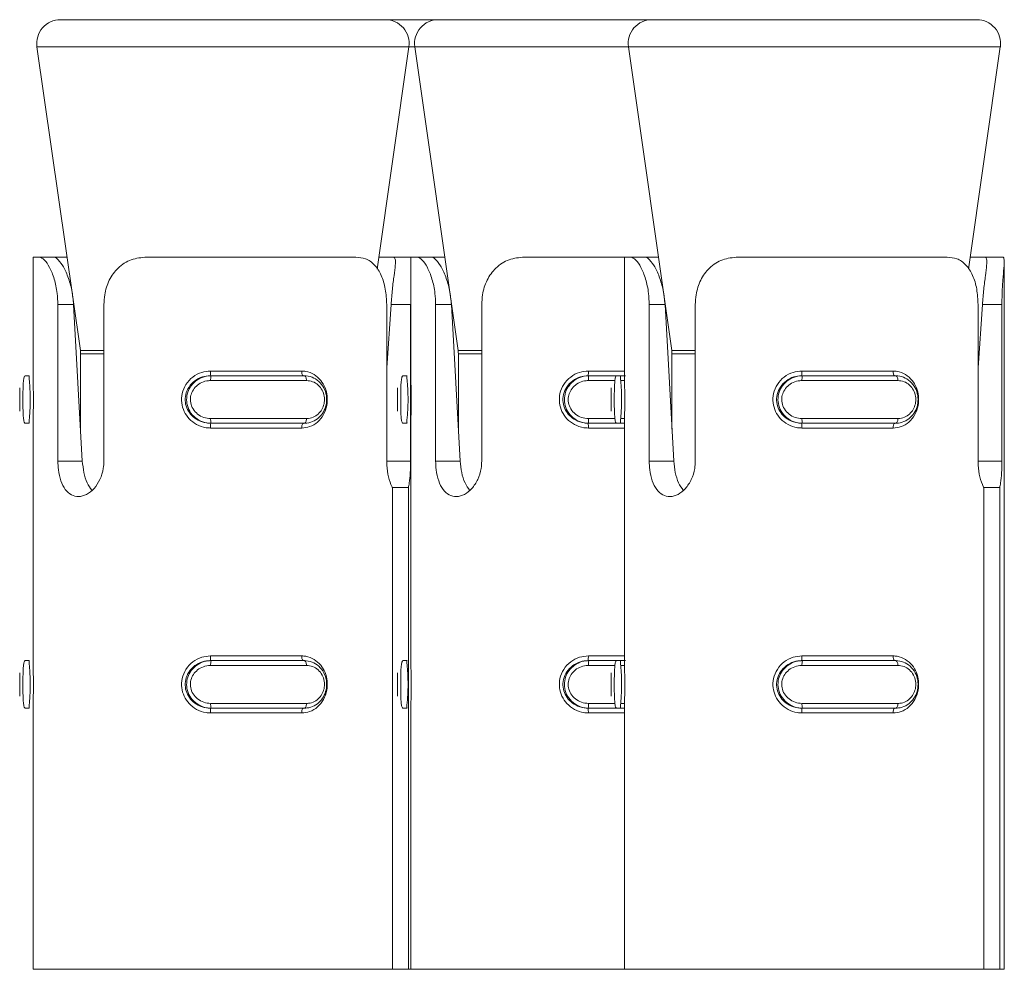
# Model space of a CAD drawing. Header units: millimetres. Extents: x -136 to 1613, y -2821 to -510.
# Tile 43 of 69: x 144 to 165, y -530 to -510. Entities that reach past the tile are written whole.
import ezdxf

# ---------------------------------------------------------------- set-up
doc = ezdxf.new("R2010")
doc.units = ezdxf.units.MM

msp = doc.modelspace()

# ---------------------------------------------------------------- linework, layer by layer
at = {"color": 7, "linetype": 'Continuous', "lineweight": 15}
for p, q in [((144.659, -510.448), (151.506, -510.448)), ((151.506, -510.448), (152.619, -510.448)), ((152.619, -510.448), (157.119, -510.448)), ((157.119, -510.448), (163.966, -510.448)), ((144.164, -511.019), (145.078, -517.413)), ((151.332, -515.703), (152.001, -511.019)), ((152.124, -511.019), (153.037, -517.413)), ((156.624, -511.019), (157.537, -517.413)), ((163.791, -515.703), (164.46, -511.019)), ((144.083, -515.448), (144.083, -517.992)), ((144.083, -515.448), (144.209, -515.448)), ((144.209, -515.448), (144.515, -515.448)), ((144.515, -515.448), (144.797, -515.448)), ((146.476, -515.448), (150.883, -515.448)), ((151.369, -515.448), (151.68, -515.448)), ((152.042, -515.448), (151.68, -515.448)), ((152.042, -515.448), (152.042, -517.992)), ((152.042, -515.448), (152.168, -515.448)), ((152.168, -515.448), (152.474, -515.448)), ((152.474, -515.448), (152.756, -515.448)), ((154.435, -515.448), (156.542, -515.448)), ((156.542, -515.448), (156.542, -517.992)), ((156.542, -515.448), (156.668, -515.448)), ((156.668, -515.448), (156.974, -515.448)), ((156.974, -515.448), (157.256, -515.448)), ((158.935, -515.448), (163.342, -515.448)), ((163.828, -515.448), (164.139, -515.448)), ((164.518, -515.448), (164.139, -515.448)), ((164.542, -530.448), (164.542, -515.548)), ((144.604, -519.743), (144.604, -516.448)), ((144.604, -516.448), (144.937, -516.448)), ((144.937, -516.448), (145.12, -519.743)), ((145.575, -516.448), (145.575, -519.743)), ((151.532, -519.743), (151.532, -516.448)), ((151.532, -517.784), (151.624, -516.448)), ((152.036, -516.448), (151.624, -516.448)), ((152.036, -516.448), (152.036, -519.743)), ((152.563, -519.743), (152.563, -516.448)), ((152.563, -516.448), (152.896, -516.448)), ((152.896, -516.448), (153.08, -519.743)), ((153.534, -516.448), (153.534, -519.743)), ((157.063, -519.743), (157.063, -516.448)), ((157.063, -516.448), (157.396, -516.448)), ((157.396, -516.448), (157.58, -519.743)), ((158.034, -516.448), (158.034, -519.743)), ((163.991, -519.743), (163.991, -516.448)), ((163.991, -517.784), (164.083, -516.448)), ((164.495, -516.448), (164.083, -516.448)), ((164.495, -516.448), (164.495, -519.743)), ((145.083, -517.484), (145.083, -519.069)), ((153.042, -517.484), (153.042, -519.069)), ((157.542, -517.484), (157.542, -519.069)), ((144.002, -517.948), (143.914, -517.948)), ((147.815, -517.948), (147.832, -517.948)), ((147.822, -517.848), (149.741, -517.848)), ((147.832, -517.948), (149.799, -517.948)), ((151.961, -517.948), (151.873, -517.948)), ((155.774, -517.948), (155.791, -517.948)), ((155.791, -517.948), (156.373, -517.948)), ((156.461, -517.948), (156.373, -517.948)), ((156.461, -517.948), (156.561, -517.948)), ((160.274, -517.948), (160.291, -517.948)), ((160.281, -517.848), (162.2, -517.848)), ((160.291, -517.948), (162.258, -517.948)), ((149.842, -518.048), (147.824, -518.048)), ((162.301, -518.048), (160.283, -518.048)), ((143.8, -518.205), (143.8, -518.694)), ((151.759, -518.205), (151.759, -518.694)), ((156.259, -518.205), (156.259, -518.694)), ((144.002, -518.948), (143.914, -518.948)), ((144.083, -518.912), (144.083, -523.992)), ((147.815, -518.948), (147.832, -518.948)), ((147.824, -518.848), (149.842, -518.848)), ((149.799, -518.948), (147.832, -518.948)), ((151.961, -518.948), (151.873, -518.948)), ((152.042, -518.912), (152.042, -523.992)), ((155.774, -518.948), (155.791, -518.948)), ((156.373, -518.948), (155.791, -518.948)), ((156.461, -518.948), (156.373, -518.948)), ((156.542, -518.948), (156.461, -518.948)), ((156.542, -518.912), (156.542, -523.992)), ((160.274, -518.948), (160.291, -518.948)), ((160.283, -518.848), (162.301, -518.848)), ((162.258, -518.948), (160.291, -518.948)), ((149.741, -519.048), (147.822, -519.048)), ((162.2, -519.048), (160.281, -519.048)), ((144.604, -519.743), (145.12, -519.743)), ((152.563, -519.743), (153.08, -519.743)), ((157.063, -519.743), (157.58, -519.743)), ((151.653, -530.448), (151.653, -520.302)), ((151.653, -520.302), (151.989, -520.302)), ((151.989, -520.302), (151.989, -530.448)), ((164.112, -530.448), (164.112, -520.302)), ((164.112, -520.302), (164.448, -520.302)), ((164.448, -520.302), (164.448, -530.448)), ((144.002, -523.948), (143.914, -523.948)), ((147.815, -523.948), (147.832, -523.948)), ((147.822, -523.848), (149.741, -523.848)), ((147.832, -523.948), (149.799, -523.948)), ((151.961, -523.948), (151.873, -523.948)), ((155.774, -523.948), (155.791, -523.948)), ((155.791, -523.948), (156.373, -523.948)), ((156.461, -523.948), (156.373, -523.948)), ((156.461, -523.948), (156.561, -523.948)), ((160.274, -523.948), (160.291, -523.948)), ((160.281, -523.848), (162.2, -523.848)), ((160.291, -523.948), (162.258, -523.948)), ((149.842, -524.048), (147.824, -524.048)), ((162.301, -524.048), (160.283, -524.048)), ((143.8, -524.205), (143.8, -524.694)), ((151.759, -524.205), (151.759, -524.694)), ((156.259, -524.205), (156.259, -524.694)), ((144.002, -524.948), (143.914, -524.948)), ((144.083, -524.912), (144.083, -530.448)), ((147.815, -524.948), (147.832, -524.948)), ((147.824, -524.848), (149.842, -524.848)), ((149.799, -524.948), (147.832, -524.948)), ((151.961, -524.948), (151.873, -524.948)), ((152.042, -524.912), (152.042, -530.448)), ((155.774, -524.948), (155.791, -524.948)), ((156.373, -524.948), (155.791, -524.948)), ((156.461, -524.948), (156.373, -524.948)), ((156.542, -524.948), (156.461, -524.948)), ((156.542, -524.912), (156.542, -530.448)), ((160.274, -524.948), (160.291, -524.948)), ((160.283, -524.848), (162.301, -524.848)), ((162.258, -524.948), (160.291, -524.948)), ((149.741, -525.048), (147.822, -525.048)), ((162.2, -525.048), (160.281, -525.048)), ((144.083, -530.448), (151.653, -530.448)), ((151.989, -530.448), (151.653, -530.448)), ((151.989, -530.448), (152.042, -530.448)), ((152.042, -530.448), (156.542, -530.448)), ((156.542, -530.448), (164.112, -530.448)), ((164.448, -530.448), (164.112, -530.448)), ((164.448, -530.448), (164.542, -530.448))]:
    msp.add_line(p, q, dxfattribs=at)
at = {"color": 8, "linetype": 'Continuous', "lineweight": 15}
for p, q in [((144.743, -511.019), (144.164, -511.019)), ((152.001, -511.019), (144.743, -511.019)), ((152.124, -511.019), (152.001, -511.019)), ((152.702, -511.019), (152.124, -511.019)), ((156.624, -511.019), (152.702, -511.019)), ((157.202, -511.019), (156.624, -511.019)), ((164.46, -511.019), (157.202, -511.019)), ((145.078, -517.413), (145.521, -517.413)), ((145.575, -517.484), (145.083, -517.484)), ((145.521, -517.413), (145.575, -517.413)), ((153.037, -517.413), (153.48, -517.413)), ((153.534, -517.484), (153.042, -517.484)), ((153.48, -517.413), (153.534, -517.413)), ((157.537, -517.413), (157.98, -517.413)), ((158.034, -517.484), (157.542, -517.484)), ((157.98, -517.413), (158.034, -517.413)), ((155.781, -517.848), (156.542, -517.848)), ((156.344, -518.048), (155.783, -518.048)), ((156.552, -518.048), (156.469, -518.048)), ((155.783, -518.848), (156.349, -518.848)), ((156.471, -518.848), (156.553, -518.848)), ((156.542, -519.048), (155.781, -519.048)), ((152.036, -519.743), (151.532, -519.743)), ((164.495, -519.743), (163.991, -519.743)), ((155.781, -523.848), (156.542, -523.848)), ((156.344, -524.048), (155.783, -524.048)), ((156.552, -524.048), (156.469, -524.048)), ((155.783, -524.848), (156.349, -524.848)), ((156.471, -524.848), (156.553, -524.848)), ((156.542, -525.048), (155.781, -525.048))]:
    msp.add_line(p, q, dxfattribs=at)
at = {"color": 7, "linetype": 'Continuous', "lineweight": 15, "flags": 128}
for points in [[(149.741, -517.848), (149.742, -517.868), (149.744, -517.887), (149.748, -517.904), (149.753, -517.919), (149.759, -517.932), (149.766, -517.941), (149.774, -517.946), (149.782, -517.948)], [(149.799, -517.948), (149.807, -517.95), (149.815, -517.956), (149.823, -517.965), (149.829, -517.978), (149.835, -517.993), (149.838, -518.01), (149.841, -518.029), (149.842, -518.048)], [(162.2, -517.848), (162.201, -517.868), (162.203, -517.887), (162.207, -517.904), (162.212, -517.919), (162.218, -517.932), (162.226, -517.941), (162.233, -517.946), (162.241, -517.948)], [(162.258, -517.948), (162.267, -517.95), (162.275, -517.956), (162.282, -517.965), (162.288, -517.978), (162.294, -517.993), (162.298, -518.01), (162.3, -518.029), (162.301, -518.048)], [(149.782, -518.948), (149.774, -518.95), (149.766, -518.956), (149.759, -518.965), (149.753, -518.978), (149.748, -518.993), (149.744, -519.01), (149.742, -519.029), (149.741, -519.048)], [(149.842, -518.848), (149.841, -518.868), (149.838, -518.887), (149.835, -518.904), (149.829, -518.919), (149.823, -518.932), (149.815, -518.941), (149.807, -518.946), (149.799, -518.948)], [(162.241, -518.948), (162.233, -518.95), (162.226, -518.956), (162.218, -518.965), (162.212, -518.978), (162.207, -518.993), (162.203, -519.01), (162.201, -519.029), (162.2, -519.048)], [(162.301, -518.848), (162.3, -518.868), (162.298, -518.887), (162.294, -518.904), (162.288, -518.919), (162.282, -518.932), (162.275, -518.941), (162.267, -518.946), (162.258, -518.948)], [(149.741, -523.848), (149.742, -523.868), (149.744, -523.887), (149.748, -523.904), (149.753, -523.919), (149.759, -523.932), (149.766, -523.941), (149.774, -523.946), (149.782, -523.948)], [(149.799, -523.948), (149.807, -523.95), (149.815, -523.956), (149.823, -523.965), (149.829, -523.978), (149.835, -523.993), (149.838, -524.01), (149.841, -524.029), (149.842, -524.048)], [(162.2, -523.848), (162.201, -523.868), (162.203, -523.887), (162.207, -523.904), (162.212, -523.919), (162.218, -523.932), (162.226, -523.941), (162.233, -523.946), (162.241, -523.948)], [(162.258, -523.948), (162.267, -523.95), (162.275, -523.956), (162.282, -523.965), (162.288, -523.978), (162.294, -523.993), (162.298, -524.01), (162.3, -524.029), (162.301, -524.048)], [(149.782, -524.948), (149.774, -524.95), (149.766, -524.956), (149.759, -524.965), (149.753, -524.978), (149.748, -524.993), (149.744, -525.01), (149.742, -525.029), (149.741, -525.048)], [(149.842, -524.848), (149.841, -524.868), (149.838, -524.887), (149.835, -524.904), (149.829, -524.919), (149.823, -524.932), (149.815, -524.941), (149.807, -524.946), (149.799, -524.948)], [(162.241, -524.948), (162.233, -524.95), (162.226, -524.956), (162.218, -524.965), (162.212, -524.978), (162.207, -524.993), (162.203, -525.01), (162.201, -525.029), (162.2, -525.048)], [(162.301, -524.848), (162.3, -524.868), (162.298, -524.887), (162.294, -524.904), (162.288, -524.919), (162.282, -524.932), (162.275, -524.941), (162.267, -524.946), (162.258, -524.948)]]:
    msp.add_lwpolyline(points, dxfattribs=at)
at = {"color": 7, "linetype": 'Continuous', "lineweight": 15}
for centre, radius, start, end in [((144.659, -510.948), 0.5, 90, 188.1301), ((151.506, -510.948), 0.5, 351.8699, 90), ((152.619, -510.948), 0.5, 90, 188.1301), ((157.119, -510.948), 0.5, 90, 188.1301), ((163.966, -510.948), 0.5, 351.8699, 90), ((144.583, -517.484), 0.5, 0, 8.1301), ((152.542, -517.484), 0.5, 0, 8.1301), ((157.042, -517.484), 0.5, 0, 8.1301), ((147.434, -517.873), 0.388, 348.853, 3.6798), ((148.149, -518.024), 0.326, 166.684, 184.3684), ((155.393, -517.873), 0.389, 348.8556, 3.6687), ((156.108, -518.024), 0.326, 166.6773, 184.3751), ((159.893, -517.873), 0.389, 348.8556, 3.6687), ((160.608, -518.024), 0.326, 166.6773, 184.3751), ((147.434, -519.023), 0.388, 356.3177, 11.1496), ((148.149, -518.873), 0.326, 175.6354, 193.3122), ((155.393, -519.024), 0.389, 356.3287, 11.147), ((156.108, -518.873), 0.326, 175.6287, 193.3189), ((159.893, -519.024), 0.389, 356.3287, 11.147), ((160.608, -518.873), 0.326, 175.6287, 193.3189), ((147.434, -523.873), 0.388, 348.8449, 3.6856), ((148.15, -524.024), 0.327, 166.6974, 184.3577), ((155.393, -523.873), 0.388, 348.8475, 3.6745), ((156.109, -524.024), 0.327, 166.6907, 184.3644), ((159.893, -523.873), 0.388, 348.8475, 3.6745), ((160.609, -524.024), 0.327, 166.6907, 184.3644), ((147.435, -525.023), 0.388, 356.3112, 11.1583), ((148.15, -524.873), 0.327, 175.6423, 193.3026), ((155.393, -525.023), 0.388, 356.3223, 11.1557), ((156.109, -524.873), 0.327, 175.6356, 193.3093), ((159.893, -525.023), 0.388, 356.3223, 11.1557), ((160.609, -524.873), 0.327, 175.6356, 193.3093)]:
    msp.add_arc(centre, radius, start, end, dxfattribs=at)
for points, knots in [([(144.604, -516.448), (144.601, -516.369), (144.594, -516.18), (144.533, -515.9), (144.432, -515.654), (144.318, -515.494), (144.245, -515.45), (144.213, -515.449), (144.209, -515.448)], [0, 0, 0, 0, 0.14708, 0.351351, 0.555293, 0.760042, 0.971375, 1, 1, 1, 1]), ([(144.515, -515.448), (144.537, -515.454), (144.587, -515.468), (144.701, -515.606), (144.819, -515.849), (144.906, -516.14), (144.927, -516.348), (144.937, -516.448)], [0, 0, 0, 0, 0.173202, 0.40773, 0.615899, 0.81356, 1, 1, 1, 1]), ([(146.476, -515.448), (146.365, -515.459), (146.143, -515.48), (145.867, -515.659), (145.677, -515.922), (145.587, -516.2), (145.579, -516.38), (145.575, -516.448)], [0, 0, 0, 0, 0.22712, 0.454912, 0.667258, 0.872131, 1, 1, 1, 1]), ([(151.532, -516.448), (151.526, -516.338), (151.515, -516.117), (151.427, -515.823), (151.284, -515.601), (151.098, -515.47), (150.951, -515.455), (150.883, -515.448)], [0, 0, 0, 0, 0.204182, 0.408367, 0.612326, 0.818133, 1, 1, 1, 1]), ([(151.624, -516.448), (151.633, -516.34), (151.65, -516.122), (151.689, -515.83), (151.717, -515.609), (151.721, -515.472), (151.694, -515.456), (151.68, -515.448)], [0, 0, 0, 0, 0.201309, 0.402869, 0.601712, 0.799286, 1, 1, 1, 1]), ([(152.563, -516.448), (152.56, -516.369), (152.553, -516.18), (152.492, -515.9), (152.391, -515.654), (152.277, -515.494), (152.205, -515.45), (152.172, -515.449), (152.168, -515.448)], [0, 0, 0, 0, 0.147078, 0.351351, 0.555296, 0.760036, 0.971376, 1, 1, 1, 1]), ([(152.474, -515.448), (152.496, -515.454), (152.546, -515.468), (152.66, -515.606), (152.778, -515.849), (152.866, -516.14), (152.886, -516.348), (152.896, -516.448)], [0, 0, 0, 0, 0.173195, 0.407729, 0.615903, 0.813561, 1, 1, 1, 1]), ([(154.435, -515.448), (154.324, -515.459), (154.102, -515.48), (153.826, -515.659), (153.637, -515.922), (153.547, -516.2), (153.538, -516.38), (153.534, -516.448)], [0, 0, 0, 0, 0.227112, 0.454909, 0.667255, 0.87213, 1, 1, 1, 1]), ([(157.063, -516.448), (157.06, -516.369), (157.053, -516.18), (156.992, -515.9), (156.891, -515.654), (156.778, -515.494), (156.705, -515.45), (156.672, -515.449), (156.668, -515.448)], [0, 0, 0, 0, 0.147078, 0.351352, 0.555298, 0.760039, 0.971376, 1, 1, 1, 1]), ([(156.974, -515.448), (156.996, -515.454), (157.046, -515.468), (157.16, -515.606), (157.278, -515.849), (157.366, -516.14), (157.386, -516.348), (157.396, -516.448)], [0, 0, 0, 0, 0.173196, 0.40773, 0.615902, 0.813562, 1, 1, 1, 1]), ([(158.935, -515.448), (158.824, -515.459), (158.602, -515.48), (158.326, -515.659), (158.137, -515.922), (158.047, -516.2), (158.038, -516.38), (158.034, -516.448)], [0, 0, 0, 0, 0.227112, 0.454909, 0.667255, 0.87213, 1, 1, 1, 1]), ([(163.991, -516.448), (163.985, -516.338), (163.975, -516.117), (163.886, -515.823), (163.743, -515.601), (163.557, -515.47), (163.411, -515.455), (163.342, -515.448)], [0, 0, 0, 0, 0.204181, 0.408371, 0.612324, 0.818127, 1, 1, 1, 1]), ([(164.083, -516.448), (164.092, -516.34), (164.11, -516.122), (164.148, -515.83), (164.176, -515.609), (164.18, -515.472), (164.153, -515.456), (164.139, -515.448)], [0, 0, 0, 0, 0.201311, 0.402868, 0.601711, 0.799286, 1, 1, 1, 1]), ([(164.518, -515.448), (164.528, -515.459), (164.548, -515.48), (164.537, -515.659), (164.514, -515.922), (164.497, -516.2), (164.495, -516.38), (164.495, -516.448)], [0, 0, 0, 0, 0.227114, 0.454909, 0.667257, 0.87213, 1, 1, 1, 1]), ([(143.914, -517.948), (143.914, -517.948), (143.906, -517.948), (143.892, -517.969), (143.878, -518.058), (143.871, -518.194), (143.868, -518.357), (143.868, -518.524), (143.87, -518.678), (143.876, -518.809), (143.887, -518.906), (143.901, -518.944), (143.911, -518.948), (143.914, -518.948), (143.914, -518.948)], [0, 0, 0, 0, 0.000038, 0.112229, 0.224497, 0.337095, 0.445588, 0.547536, 0.646164, 0.746788, 0.852427, 0.963255, 0.999962, 1, 1, 1, 1]), ([(144.002, -518.948), (144.002, -518.948), (143.995, -518.948), (143.999, -518.931), (144.002, -518.852), (144.014, -518.721), (144.023, -518.559), (144.024, -518.39), (144.018, -518.235), (144.008, -518.102), (143.998, -518.001), (144, -517.955), (143.998, -517.948), (144.002, -517.948), (144.002, -517.948)], [0, 0, 0, 0, 0.000037, 0.101133, 0.21361, 0.327139, 0.43588, 0.536201, 0.632072, 0.730788, 0.836851, 0.949297, 0.999963, 1, 1, 1, 1]), ([(147.822, -519.048), (147.79, -519.047), (147.688, -519.042), (147.526, -518.985), (147.367, -518.863), (147.258, -518.703), (147.204, -518.518), (147.213, -518.317), (147.294, -518.122), (147.441, -517.966), (147.625, -517.866), (147.758, -517.854), (147.822, -517.848)], [0, 0, 0, 0, 0.0499666, 0.1607181, 0.2659704, 0.3652585, 0.4629647, 0.5656727, 0.6760219, 0.7894201, 0.9004694, 1, 1, 1, 1]), ([(147.815, -517.948), (147.815, -517.948), (147.76, -517.948), (147.646, -517.966), (147.487, -518.045), (147.361, -518.176), (147.289, -518.338), (147.281, -518.507), (147.328, -518.661), (147.423, -518.794), (147.561, -518.896), (147.7, -518.942), (147.788, -518.948), (147.815, -518.948), (147.815, -518.948)], [0, 0, 0, 0, 0.0000367, 0.10113, 0.2136054, 0.3271344, 0.4358784, 0.5361826, 0.6320693, 0.7307925, 0.8368584, 0.9493082, 0.9999633, 1, 1, 1, 1]), ([(147.832, -518.948), (147.832, -518.948), (147.772, -518.948), (147.653, -518.928), (147.494, -518.839), (147.377, -518.703), (147.315, -518.54), (147.314, -518.373), (147.365, -518.219), (147.463, -518.088), (147.603, -517.99), (147.734, -517.953), (147.812, -517.948), (147.832, -517.948), (147.832, -517.948)], [0, 0, 0, 0, 0.000038, 0.112215, 0.224487, 0.337092, 0.445584, 0.547533, 0.646175, 0.746787, 0.852428, 0.963253, 0.999962, 1, 1, 1, 1]), ([(149.741, -517.848), (149.77, -517.85), (149.862, -517.855), (150.007, -517.912), (150.146, -518.034), (150.241, -518.194), (150.287, -518.379), (150.279, -518.58), (150.209, -518.774), (150.082, -518.931), (149.919, -519.03), (149.798, -519.043), (149.741, -519.048)], [0, 0, 0, 0, 0.049965, 0.160723, 0.265964, 0.365265, 0.46297, 0.565676, 0.676023, 0.789418, 0.900468, 1, 1, 1, 1]), ([(149.799, -517.948), (149.799, -517.948), (149.852, -517.948), (149.965, -517.969), (150.108, -518.058), (150.214, -518.194), (150.269, -518.357), (150.27, -518.524), (150.225, -518.678), (150.136, -518.809), (150.009, -518.906), (149.89, -518.944), (149.817, -518.948), (149.799, -518.948), (149.799, -518.948)], [0, 0, 0, 0, 0.000042, 0.112221, 0.22449, 0.337095, 0.445586, 0.547535, 0.646159, 0.746781, 0.852424, 0.963252, 0.999958, 1, 1, 1, 1]), ([(151.873, -517.948), (151.873, -517.948), (151.866, -517.948), (151.851, -517.969), (151.837, -518.058), (151.83, -518.194), (151.827, -518.357), (151.827, -518.524), (151.829, -518.678), (151.835, -518.809), (151.846, -518.906), (151.86, -518.944), (151.871, -518.948), (151.873, -518.948), (151.873, -518.948)], [0, 0, 0, 0, 0.000038, 0.112216, 0.224486, 0.337093, 0.445586, 0.547536, 0.646159, 0.746786, 0.852426, 0.963253, 0.999962, 1, 1, 1, 1]), ([(151.961, -518.948), (151.961, -518.948), (151.961, -518.948), (151.954, -518.931), (151.962, -518.852), (151.973, -518.721), (151.982, -518.559), (151.983, -518.39), (151.977, -518.235), (151.967, -518.102), (151.958, -518.001), (151.955, -517.955), (151.961, -517.948), (151.961, -517.948), (151.961, -517.948)], [0, 0, 0, 0, 0.000037, 0.101129, 0.213606, 0.327134, 0.435879, 0.536201, 0.632071, 0.730792, 0.836857, 0.94931, 0.999963, 1, 1, 1, 1]), ([(155.781, -519.048), (155.749, -519.047), (155.647, -519.042), (155.485, -518.985), (155.326, -518.863), (155.217, -518.703), (155.163, -518.518), (155.172, -518.317), (155.254, -518.122), (155.4, -517.966), (155.584, -517.866), (155.718, -517.854), (155.781, -517.848)], [0, 0, 0, 0, 0.049967, 0.160717, 0.265974, 0.36526, 0.462965, 0.565673, 0.676021, 0.789416, 0.900466, 1, 1, 1, 1]), ([(155.774, -517.948), (155.774, -517.948), (155.72, -517.948), (155.605, -517.966), (155.446, -518.045), (155.32, -518.176), (155.249, -518.338), (155.24, -518.507), (155.288, -518.661), (155.382, -518.794), (155.52, -518.896), (155.659, -518.942), (155.747, -518.948), (155.774, -518.948), (155.774, -518.948)], [0, 0, 0, 0, 0.000037, 0.101127, 0.213606, 0.327135, 0.435879, 0.536184, 0.632071, 0.730791, 0.836856, 0.949308, 0.999963, 1, 1, 1, 1]), ([(155.791, -518.948), (155.791, -518.948), (155.732, -518.948), (155.612, -518.928), (155.454, -518.839), (155.336, -518.703), (155.275, -518.54), (155.273, -518.373), (155.324, -518.219), (155.422, -518.088), (155.562, -517.99), (155.693, -517.953), (155.772, -517.948), (155.791, -517.948), (155.791, -517.948)], [0, 0, 0, 0, 0.000038, 0.112215, 0.224487, 0.337093, 0.445586, 0.547534, 0.646175, 0.746786, 0.852424, 0.963249, 0.999962, 1, 1, 1, 1]), ([(156.373, -517.948), (156.373, -517.948), (156.366, -517.948), (156.351, -517.969), (156.337, -518.058), (156.33, -518.194), (156.327, -518.357), (156.327, -518.524), (156.329, -518.678), (156.335, -518.809), (156.346, -518.906), (156.36, -518.944), (156.371, -518.948), (156.373, -518.948), (156.373, -518.948)], [0, 0, 0, 0, 0.000038, 0.112216, 0.224485, 0.337091, 0.445586, 0.547536, 0.64616, 0.746786, 0.852426, 0.963255, 0.999962, 1, 1, 1, 1]), ([(156.461, -518.948), (156.461, -518.948), (156.461, -518.948), (156.454, -518.931), (156.462, -518.852), (156.473, -518.721), (156.482, -518.559), (156.483, -518.39), (156.477, -518.235), (156.467, -518.102), (156.458, -518.001), (156.455, -517.955), (156.461, -517.948), (156.461, -517.948), (156.461, -517.948)], [0, 0, 0, 0, 0.000037, 0.101129, 0.213607, 0.327135, 0.435879, 0.536201, 0.63207, 0.73079, 0.836854, 0.949306, 0.999963, 1, 1, 1, 1]), ([(160.281, -519.048), (160.249, -519.047), (160.147, -519.042), (159.985, -518.985), (159.826, -518.863), (159.717, -518.703), (159.663, -518.518), (159.672, -518.317), (159.754, -518.122), (159.9, -517.966), (160.084, -517.866), (160.218, -517.854), (160.281, -517.848)], [0, 0, 0, 0, 0.049966, 0.160717, 0.265974, 0.36526, 0.462965, 0.565673, 0.676021, 0.789417, 0.900466, 1, 1, 1, 1]), ([(160.274, -517.948), (160.274, -517.948), (160.219, -517.948), (160.105, -517.966), (159.946, -518.045), (159.82, -518.176), (159.749, -518.338), (159.74, -518.507), (159.788, -518.661), (159.882, -518.794), (160.02, -518.896), (160.16, -518.942), (160.247, -518.948), (160.274, -518.948), (160.274, -518.948)], [0, 0, 0, 0, 0.000037, 0.101132, 0.213607, 0.327135, 0.43588, 0.536184, 0.632071, 0.730791, 0.836856, 0.949308, 0.999963, 1, 1, 1, 1]), ([(160.291, -518.948), (160.291, -518.948), (160.232, -518.948), (160.112, -518.928), (159.954, -518.839), (159.836, -518.703), (159.775, -518.54), (159.773, -518.373), (159.824, -518.219), (159.922, -518.088), (160.062, -517.99), (160.193, -517.953), (160.272, -517.948), (160.291, -517.948), (160.291, -517.948)], [0, 0, 0, 0, 0.0000422, 0.1122197, 0.2244872, 0.3370934, 0.4455859, 0.5475345, 0.6461755, 0.7467863, 0.8524239, 0.9632488, 0.9999578, 1, 1, 1, 1]), ([(162.2, -517.848), (162.229, -517.85), (162.321, -517.855), (162.466, -517.912), (162.606, -518.034), (162.7, -518.194), (162.746, -518.379), (162.738, -518.58), (162.668, -518.774), (162.541, -518.931), (162.378, -519.03), (162.257, -519.043), (162.2, -519.048)], [0, 0, 0, 0, 0.0499639, 0.1607172, 0.2659645, 0.365263, 0.4629693, 0.5656768, 0.6760244, 0.7894196, 0.9004688, 1, 1, 1, 1]), ([(162.258, -517.948), (162.258, -517.948), (162.313, -517.948), (162.423, -517.969), (162.567, -518.058), (162.673, -518.194), (162.728, -518.357), (162.73, -518.524), (162.684, -518.678), (162.595, -518.809), (162.469, -518.906), (162.349, -518.944), (162.276, -518.948), (162.258, -518.948), (162.258, -518.948)], [0, 0, 0, 0, 0.000036, 0.112218, 0.224488, 0.337092, 0.445586, 0.547536, 0.646161, 0.746787, 0.852429, 0.963256, 0.999964, 1, 1, 1, 1]), ([(144.084, -517.992), (144.083, -518.008), (144.083, -518.061), (144.087, -518.196), (144.09, -518.379), (144.09, -518.579), (144.085, -518.772), (144.084, -518.866), (144.083, -518.912)], [0, 0, 0, 0, 0.080888, 0.257871, 0.432014, 0.61507, 0.811748, 1, 1, 1, 1]), ([(147.824, -518.048), (147.808, -518.049), (147.743, -518.051), (147.635, -518.082), (147.519, -518.159), (147.437, -518.264), (147.394, -518.387), (147.395, -518.522), (147.447, -518.653), (147.545, -518.761), (147.676, -518.834), (147.775, -518.844), (147.824, -518.848)], [0, 0, 0, 0, 0.037283, 0.149827, 0.25629, 0.356428, 0.453445, 0.553206, 0.660001, 0.772416, 0.885916, 1, 1, 1, 1]), ([(149.842, -518.848), (149.856, -518.848), (149.915, -518.846), (150.012, -518.815), (150.115, -518.738), (150.186, -518.633), (150.224, -518.509), (150.222, -518.375), (150.178, -518.244), (150.092, -518.136), (149.975, -518.063), (149.886, -518.053), (149.842, -518.048)], [0, 0, 0, 0, 0.037279, 0.1498252, 0.2562851, 0.3564233, 0.4534416, 0.5532023, 0.6599969, 0.7724116, 0.8859139, 1, 1, 1, 1]), ([(152.043, -517.992), (152.043, -518.008), (152.042, -518.061), (152.046, -518.196), (152.049, -518.379), (152.049, -518.579), (152.044, -518.772), (152.043, -518.866), (152.042, -518.912)], [0, 0, 0, 0, 0.080882, 0.257866, 0.43201, 0.615069, 0.811747, 1, 1, 1, 1]), ([(155.783, -518.048), (155.767, -518.049), (155.702, -518.051), (155.594, -518.082), (155.478, -518.159), (155.396, -518.264), (155.353, -518.387), (155.355, -518.522), (155.406, -518.653), (155.504, -518.761), (155.635, -518.834), (155.734, -518.844), (155.783, -518.848)], [0, 0, 0, 0, 0.0372821, 0.14983, 0.2562923, 0.3564302, 0.4534475, 0.5532076, 0.6600013, 0.7724132, 0.8859165, 1, 1, 1, 1]), ([(156.543, -517.992), (156.543, -518.008), (156.542, -518.061), (156.546, -518.196), (156.549, -518.379), (156.549, -518.579), (156.544, -518.772), (156.543, -518.866), (156.542, -518.912)], [0, 0, 0, 0, 0.080883, 0.257865, 0.432009, 0.615067, 0.811745, 1, 1, 1, 1]), ([(160.283, -518.048), (160.267, -518.049), (160.202, -518.051), (160.094, -518.082), (159.978, -518.159), (159.896, -518.264), (159.853, -518.387), (159.855, -518.522), (159.906, -518.653), (160.004, -518.761), (160.135, -518.834), (160.234, -518.844), (160.283, -518.848)], [0, 0, 0, 0, 0.037282, 0.14983, 0.256292, 0.35643, 0.453447, 0.553207, 0.660001, 0.772413, 0.885911, 1, 1, 1, 1]), ([(162.301, -518.848), (162.316, -518.848), (162.374, -518.846), (162.471, -518.815), (162.574, -518.738), (162.645, -518.633), (162.683, -518.509), (162.681, -518.375), (162.637, -518.244), (162.551, -518.136), (162.435, -518.063), (162.346, -518.053), (162.301, -518.048)], [0, 0, 0, 0, 0.037287, 0.149823, 0.256289, 0.356426, 0.453444, 0.553205, 0.659999, 0.772416, 0.885914, 1, 1, 1, 1]), ([(143.8, -518.694), (143.8, -518.673), (143.801, -518.62), (143.802, -518.508), (143.802, -518.376), (143.8, -518.267), (143.801, -518.22), (143.801, -518.205)], [0, 0, 0, 0, 0.154939, 0.388852, 0.62937, 0.88684, 1, 1, 1, 1]), ([(151.76, -518.694), (151.76, -518.673), (151.76, -518.62), (151.761, -518.508), (151.761, -518.376), (151.76, -518.267), (151.76, -518.22), (151.76, -518.205)], [0, 0, 0, 0, 0.154953, 0.388852, 0.629363, 0.88683, 1, 1, 1, 1]), ([(156.26, -518.694), (156.26, -518.673), (156.26, -518.62), (156.261, -518.508), (156.261, -518.376), (156.26, -518.267), (156.26, -518.22), (156.26, -518.205)], [0, 0, 0, 0, 0.154952, 0.38885, 0.629361, 0.886824, 1, 1, 1, 1]), ([(145.575, -519.743), (145.573, -519.796), (145.566, -519.931), (145.498, -520.138), (145.373, -520.331), (145.213, -520.459), (145.042, -520.507), (144.885, -520.469), (144.755, -520.351), (144.662, -520.166), (144.611, -519.951), (144.606, -519.805), (144.604, -519.743)], [0, 0, 0, 0, 0.067537, 0.172847, 0.279378, 0.387323, 0.49468, 0.600409, 0.705951, 0.813029, 0.921037, 1, 1, 1, 1]), ([(145.12, -519.743), (145.129, -519.825), (145.146, -519.989), (145.214, -520.209), (145.286, -520.309), (145.321, -520.357)], [0, 0, 0, 0, 0.34148, 0.683122, 1, 1, 1, 1]), ([(151.653, -520.302), (151.649, -520.294), (151.618, -520.231), (151.566, -520.083), (151.534, -519.888), (151.532, -519.773), (151.532, -519.743)], [0, 0, 0, 0, 0.050258, 0.452051, 0.85449, 1, 1, 1, 1]), ([(152.036, -519.743), (152.034, -519.826), (152.032, -519.993), (152.014, -520.182), (151.995, -520.271), (151.989, -520.302)], [0, 0, 0, 0, 0.395903, 0.791692, 1, 1, 1, 1]), ([(153.534, -519.743), (153.532, -519.796), (153.525, -519.931), (153.458, -520.138), (153.332, -520.331), (153.172, -520.459), (153.002, -520.507), (152.844, -520.469), (152.714, -520.351), (152.621, -520.166), (152.57, -519.951), (152.565, -519.805), (152.563, -519.743)], [0, 0, 0, 0, 0.067536, 0.172848, 0.279379, 0.387326, 0.494685, 0.600407, 0.705956, 0.813029, 0.921036, 1, 1, 1, 1]), ([(153.08, -519.743), (153.088, -519.825), (153.105, -519.989), (153.174, -520.209), (153.245, -520.309), (153.28, -520.357)], [0, 0, 0, 0, 0.341478, 0.683114, 1, 1, 1, 1]), ([(158.034, -519.743), (158.032, -519.796), (158.025, -519.931), (157.958, -520.138), (157.832, -520.331), (157.672, -520.459), (157.502, -520.507), (157.344, -520.469), (157.214, -520.351), (157.121, -520.166), (157.07, -519.951), (157.065, -519.805), (157.063, -519.743)], [0, 0, 0, 0, 0.067536, 0.172848, 0.279379, 0.387326, 0.494684, 0.600407, 0.705955, 0.813029, 0.921036, 1, 1, 1, 1]), ([(157.58, -519.743), (157.588, -519.825), (157.605, -519.989), (157.674, -520.209), (157.745, -520.309), (157.78, -520.357)], [0, 0, 0, 0, 0.341479, 0.683114, 1, 1, 1, 1]), ([(164.112, -520.302), (164.109, -520.294), (164.077, -520.231), (164.025, -520.083), (163.994, -519.888), (163.991, -519.773), (163.991, -519.743)], [0, 0, 0, 0, 0.0502581, 0.4520594, 0.854492, 1, 1, 1, 1]), ([(164.495, -519.743), (164.493, -519.826), (164.491, -519.993), (164.473, -520.182), (164.454, -520.271), (164.448, -520.302)], [0, 0, 0, 0, 0.395907, 0.791692, 1, 1, 1, 1]), ([(143.914, -523.948), (143.914, -523.948), (143.906, -523.948), (143.892, -523.969), (143.878, -524.058), (143.871, -524.194), (143.868, -524.357), (143.868, -524.524), (143.87, -524.678), (143.876, -524.809), (143.887, -524.906), (143.901, -524.944), (143.911, -524.948), (143.914, -524.948), (143.914, -524.948)], [0, 0, 0, 0, 0.000038, 0.112228, 0.224496, 0.337108, 0.445582, 0.547548, 0.646176, 0.746799, 0.852427, 0.963254, 0.999962, 1, 1, 1, 1]), ([(144.002, -524.948), (144.002, -524.948), (143.995, -524.948), (143.999, -524.931), (144.002, -524.852), (144.014, -524.721), (144.023, -524.559), (144.024, -524.39), (144.018, -524.235), (144.008, -524.102), (143.998, -524.001), (144, -523.955), (143.998, -523.948), (144.002, -523.948), (144.002, -523.948)], [0, 0, 0, 0, 0.000037, 0.1011365, 0.2136137, 0.3271307, 0.4358722, 0.5361943, 0.6320834, 0.7307851, 0.8368485, 0.9492956, 0.999963, 1, 1, 1, 1]), ([(144.084, -523.992), (144.083, -524.008), (144.083, -524.061), (144.087, -524.196), (144.09, -524.379), (144.09, -524.579), (144.085, -524.772), (144.084, -524.866), (144.083, -524.912)], [0, 0, 0, 0, 0.08089, 0.257854, 0.432028, 0.615061, 0.811743, 1, 1, 1, 1]), ([(147.822, -525.048), (147.79, -525.047), (147.688, -525.042), (147.526, -524.985), (147.367, -524.863), (147.258, -524.703), (147.204, -524.518), (147.213, -524.317), (147.294, -524.122), (147.441, -523.966), (147.625, -523.866), (147.758, -523.854), (147.822, -523.848)], [0, 0, 0, 0, 0.049965, 0.160722, 0.265964, 0.365252, 0.462974, 0.565666, 0.676029, 0.789427, 0.90047, 1, 1, 1, 1]), ([(147.815, -523.948), (147.815, -523.948), (147.76, -523.948), (147.646, -523.966), (147.487, -524.045), (147.361, -524.176), (147.289, -524.338), (147.281, -524.507), (147.328, -524.661), (147.423, -524.794), (147.561, -524.896), (147.7, -524.942), (147.788, -524.948), (147.815, -524.948), (147.815, -524.948)], [0, 0, 0, 0, 0.000037, 0.101133, 0.213609, 0.327126, 0.43587, 0.536193, 0.632081, 0.73079, 0.836856, 0.949307, 0.999963, 1, 1, 1, 1]), ([(147.832, -524.948), (147.832, -524.948), (147.772, -524.948), (147.653, -524.928), (147.494, -524.839), (147.377, -524.703), (147.315, -524.54), (147.314, -524.373), (147.365, -524.219), (147.463, -524.088), (147.603, -523.99), (147.734, -523.953), (147.812, -523.948), (147.832, -523.948), (147.832, -523.948)], [0, 0, 0, 0, 0.000038, 0.112215, 0.224486, 0.337105, 0.44558, 0.547547, 0.646171, 0.746797, 0.852427, 0.963252, 0.999962, 1, 1, 1, 1]), ([(149.741, -523.848), (149.77, -523.85), (149.862, -523.855), (150.007, -523.912), (150.146, -524.034), (150.241, -524.194), (150.287, -524.379), (150.279, -524.58), (150.209, -524.774), (150.082, -524.931), (149.919, -525.03), (149.798, -525.043), (149.741, -525.048)], [0, 0, 0, 0, 0.049966, 0.160724, 0.265967, 0.365256, 0.462976, 0.565668, 0.676016, 0.789424, 0.900467, 1, 1, 1, 1]), ([(149.799, -523.948), (149.799, -523.948), (149.852, -523.948), (149.965, -523.969), (150.108, -524.058), (150.214, -524.194), (150.269, -524.357), (150.27, -524.524), (150.225, -524.678), (150.136, -524.809), (150.009, -524.906), (149.89, -524.944), (149.817, -524.948), (149.799, -524.948), (149.799, -524.948)], [0, 0, 0, 0, 0.000042, 0.11222, 0.224489, 0.337108, 0.44558, 0.547547, 0.64617, 0.746792, 0.852424, 0.963251, 0.999958, 1, 1, 1, 1]), ([(151.873, -523.948), (151.873, -523.948), (151.866, -523.948), (151.851, -523.969), (151.837, -524.058), (151.83, -524.194), (151.827, -524.357), (151.827, -524.524), (151.829, -524.678), (151.835, -524.809), (151.846, -524.906), (151.86, -524.944), (151.871, -524.948), (151.873, -524.948), (151.873, -524.948)], [0, 0, 0, 0, 0.000038, 0.112215, 0.224485, 0.337105, 0.44558, 0.547548, 0.646171, 0.746797, 0.852426, 0.963252, 0.999962, 1, 1, 1, 1]), ([(151.961, -524.948), (151.961, -524.948), (151.961, -524.948), (151.954, -524.931), (151.962, -524.852), (151.973, -524.721), (151.982, -524.559), (151.983, -524.39), (151.977, -524.235), (151.967, -524.102), (151.958, -524.001), (151.955, -523.955), (151.961, -523.948), (151.961, -523.948), (151.961, -523.948)], [0, 0, 0, 0, 0.000037, 0.101133, 0.21361, 0.327126, 0.435871, 0.536194, 0.632082, 0.730789, 0.836855, 0.949308, 0.999963, 1, 1, 1, 1]), ([(152.043, -523.992), (152.043, -524.008), (152.042, -524.061), (152.046, -524.196), (152.049, -524.379), (152.049, -524.579), (152.044, -524.772), (152.043, -524.866), (152.042, -524.912)], [0, 0, 0, 0, 0.080884, 0.257849, 0.432024, 0.61506, 0.811742, 1, 1, 1, 1]), ([(155.781, -525.048), (155.749, -525.047), (155.647, -525.042), (155.486, -524.985), (155.326, -524.863), (155.217, -524.703), (155.163, -524.518), (155.172, -524.317), (155.254, -524.122), (155.4, -523.966), (155.584, -523.866), (155.718, -523.854), (155.781, -523.848)], [0, 0, 0, 0, 0.049965, 0.160721, 0.265968, 0.365254, 0.462974, 0.565666, 0.676029, 0.789424, 0.900466, 1, 1, 1, 1]), ([(155.774, -523.948), (155.774, -523.948), (155.72, -523.948), (155.605, -523.966), (155.446, -524.045), (155.32, -524.176), (155.249, -524.338), (155.24, -524.507), (155.288, -524.661), (155.382, -524.794), (155.52, -524.896), (155.659, -524.942), (155.747, -524.948), (155.774, -524.948), (155.774, -524.948)], [0, 0, 0, 0, 0.000037, 0.10113, 0.21361, 0.327126, 0.435871, 0.536195, 0.632082, 0.730788, 0.836853, 0.949306, 0.999963, 1, 1, 1, 1]), ([(155.791, -524.948), (155.791, -524.948), (155.732, -524.948), (155.612, -524.928), (155.454, -524.839), (155.336, -524.703), (155.275, -524.54), (155.273, -524.373), (155.324, -524.219), (155.422, -524.088), (155.562, -523.99), (155.693, -523.953), (155.772, -523.948), (155.791, -523.948), (155.791, -523.948)], [0, 0, 0, 0, 0.000038, 0.112215, 0.224486, 0.337106, 0.445581, 0.547548, 0.646171, 0.746797, 0.852423, 0.963248, 0.999962, 1, 1, 1, 1]), ([(156.373, -523.948), (156.373, -523.948), (156.366, -523.948), (156.351, -523.969), (156.337, -524.058), (156.33, -524.194), (156.327, -524.357), (156.327, -524.524), (156.329, -524.678), (156.335, -524.809), (156.346, -524.906), (156.36, -524.944), (156.371, -524.948), (156.373, -524.948), (156.373, -524.948)], [0, 0, 0, 0, 0.000038, 0.112215, 0.224484, 0.337103, 0.44558, 0.547548, 0.646172, 0.746797, 0.852426, 0.963254, 0.999962, 1, 1, 1, 1]), ([(156.461, -524.948), (156.461, -524.948), (156.461, -524.948), (156.454, -524.931), (156.462, -524.852), (156.473, -524.721), (156.482, -524.559), (156.483, -524.39), (156.477, -524.235), (156.467, -524.102), (156.458, -524.001), (156.455, -523.955), (156.461, -523.948), (156.461, -523.948), (156.461, -523.948)], [0, 0, 0, 0, 0.000037, 0.101133, 0.213611, 0.327127, 0.435871, 0.536194, 0.632081, 0.730787, 0.836852, 0.949304, 0.999963, 1, 1, 1, 1]), ([(156.543, -523.992), (156.543, -524.008), (156.542, -524.061), (156.546, -524.196), (156.549, -524.379), (156.549, -524.579), (156.544, -524.772), (156.543, -524.866), (156.542, -524.912)], [0, 0, 0, 0, 0.080885, 0.257848, 0.432023, 0.615058, 0.81174, 1, 1, 1, 1]), ([(160.281, -525.048), (160.249, -525.047), (160.147, -525.042), (159.986, -524.985), (159.826, -524.863), (159.717, -524.703), (159.663, -524.518), (159.672, -524.317), (159.754, -524.122), (159.9, -523.966), (160.084, -523.866), (160.218, -523.854), (160.281, -523.848)], [0, 0, 0, 0, 0.049965, 0.160721, 0.265968, 0.365254, 0.462974, 0.565666, 0.676029, 0.789424, 0.900466, 1, 1, 1, 1]), ([(160.274, -523.948), (160.274, -523.948), (160.219, -523.948), (160.105, -523.966), (159.946, -524.045), (159.82, -524.176), (159.749, -524.338), (159.74, -524.507), (159.788, -524.661), (159.882, -524.794), (160.02, -524.896), (160.16, -524.942), (160.247, -524.948), (160.274, -524.948), (160.274, -524.948)], [0, 0, 0, 0, 0.0000367, 0.1011349, 0.2136105, 0.3271267, 0.4358716, 0.5361947, 0.6320823, 0.7307882, 0.8368534, 0.9493064, 0.9999633, 1, 1, 1, 1]), ([(160.291, -524.948), (160.291, -524.948), (160.232, -524.948), (160.112, -524.928), (159.954, -524.839), (159.836, -524.703), (159.775, -524.54), (159.773, -524.373), (159.824, -524.219), (159.922, -524.088), (160.062, -523.99), (160.193, -523.953), (160.272, -523.948), (160.291, -523.948), (160.291, -523.948)], [0, 0, 0, 0, 0.000042, 0.112219, 0.224487, 0.337107, 0.445581, 0.547548, 0.646171, 0.746797, 0.852423, 0.963248, 0.999958, 1, 1, 1, 1]), ([(162.2, -523.848), (162.229, -523.85), (162.321, -523.855), (162.466, -523.912), (162.606, -524.034), (162.7, -524.194), (162.746, -524.379), (162.738, -524.58), (162.668, -524.774), (162.541, -524.931), (162.378, -525.03), (162.257, -525.043), (162.2, -525.048)], [0, 0, 0, 0, 0.0499644, 0.1607187, 0.265967, 0.3652535, 0.4629757, 0.5656686, 0.6760172, 0.7894248, 0.9004678, 1, 1, 1, 1]), ([(162.258, -523.948), (162.258, -523.948), (162.313, -523.948), (162.423, -523.969), (162.567, -524.058), (162.673, -524.194), (162.728, -524.357), (162.73, -524.524), (162.684, -524.678), (162.595, -524.809), (162.469, -524.906), (162.349, -524.944), (162.276, -524.948), (162.258, -524.948), (162.258, -524.948)], [0, 0, 0, 0, 0.000036, 0.112217, 0.224487, 0.337104, 0.445581, 0.547548, 0.646173, 0.746798, 0.852429, 0.963255, 0.999964, 1, 1, 1, 1]), ([(147.824, -524.048), (147.808, -524.049), (147.743, -524.051), (147.635, -524.082), (147.519, -524.159), (147.437, -524.264), (147.394, -524.388), (147.395, -524.522), (147.447, -524.653), (147.545, -524.761), (147.676, -524.834), (147.775, -524.844), (147.824, -524.848)], [0, 0, 0, 0, 0.037283, 0.149826, 0.256277, 0.356415, 0.453454, 0.553214, 0.659988, 0.77242, 0.88592, 1, 1, 1, 1]), ([(149.842, -524.848), (149.856, -524.848), (149.915, -524.846), (150.012, -524.815), (150.115, -524.738), (150.186, -524.633), (150.224, -524.509), (150.222, -524.375), (150.178, -524.244), (150.092, -524.136), (149.975, -524.063), (149.886, -524.053), (149.842, -524.048)], [0, 0, 0, 0, 0.037278, 0.149829, 0.256276, 0.356413, 0.453453, 0.553213, 0.659986, 0.772417, 0.885918, 1, 1, 1, 1]), ([(155.783, -524.048), (155.767, -524.049), (155.702, -524.051), (155.594, -524.082), (155.478, -524.159), (155.396, -524.264), (155.353, -524.388), (155.355, -524.522), (155.406, -524.653), (155.504, -524.761), (155.635, -524.834), (155.734, -524.844), (155.783, -524.848)], [0, 0, 0, 0, 0.037282, 0.14983, 0.256279, 0.356417, 0.453456, 0.553216, 0.659988, 0.772417, 0.88592, 1, 1, 1, 1]), ([(160.283, -524.048), (160.267, -524.049), (160.202, -524.051), (160.094, -524.082), (159.978, -524.159), (159.896, -524.264), (159.853, -524.388), (159.855, -524.522), (159.906, -524.653), (160.004, -524.761), (160.135, -524.834), (160.234, -524.844), (160.283, -524.848)], [0, 0, 0, 0, 0.0372822, 0.1498295, 0.2562792, 0.3564172, 0.4534559, 0.5532159, 0.659988, 0.7724165, 0.8859146, 1, 1, 1, 1]), ([(162.301, -524.848), (162.316, -524.848), (162.374, -524.846), (162.471, -524.815), (162.574, -524.738), (162.645, -524.633), (162.683, -524.509), (162.681, -524.375), (162.637, -524.244), (162.551, -524.136), (162.435, -524.063), (162.346, -524.053), (162.301, -524.048)], [0, 0, 0, 0, 0.037285, 0.149827, 0.25628, 0.356416, 0.453455, 0.553215, 0.659987, 0.772422, 0.885918, 1, 1, 1, 1]), ([(143.8, -524.694), (143.8, -524.673), (143.801, -524.62), (143.802, -524.508), (143.802, -524.376), (143.8, -524.267), (143.801, -524.22), (143.801, -524.205)], [0, 0, 0, 0, 0.1549025, 0.3888777, 0.6294057, 0.8868349, 1, 1, 1, 1]), ([(151.76, -524.694), (151.76, -524.673), (151.76, -524.62), (151.761, -524.508), (151.761, -524.376), (151.76, -524.267), (151.76, -524.22), (151.76, -524.205)], [0, 0, 0, 0, 0.154916, 0.388877, 0.629399, 0.886825, 1, 1, 1, 1]), ([(156.26, -524.694), (156.26, -524.673), (156.26, -524.62), (156.261, -524.508), (156.261, -524.376), (156.26, -524.267), (156.26, -524.22), (156.26, -524.205)], [0, 0, 0, 0, 0.154916, 0.388876, 0.629397, 0.886819, 1, 1, 1, 1])]:
    msp.add_open_spline(points, degree=3, knots=knots, dxfattribs=at)

doc.saveas('drawing.dxf')
